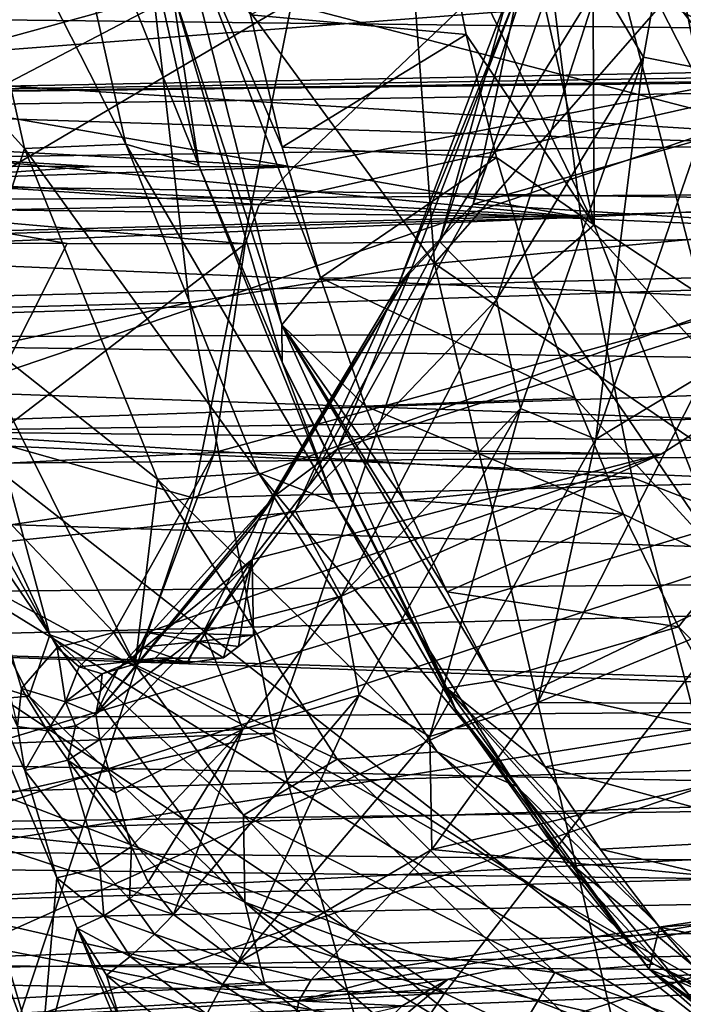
# Model space of a CAD drawing. Header units: metres. Extents: x -240 to 45, y -77 to 27.
# Tile 114 of 256: x -175.78 to -173.67, y -5.07 to -1.94. Entities that reach past the tile are written whole.
import ezdxf

# ---------------------------------------------------------------- set-up
doc = ezdxf.new("R2010")
doc.units = ezdxf.units.M
doc.layers.add('solid_MASSBILD_K_E_SW0001', color=7, linetype='CONTINUOUS')

msp = doc.modelspace()

# ---------------------------------------------------------------- linework, layer by layer
at = {"layer": 'solid_MASSBILD_K_E_SW0001'}
for points in [[(-176.367477, 0, 347.725739), (-178.100647, -2.409226, 346.178497), (-169.327805, -2.287104, 352.420044)], [(-177.526794, -1.214283, 306.036835), (-172.491959, -2.523653, 313.385101), (-177.412903, 0, 306.113739)], [(-173.059311, 0, 312.240448), (-177.412903, 0, 306.113739), (-172.491959, -2.523653, 313.385101)], [(-170.027969, 0, 352.186249), (-176.367477, 0, 347.725739), (-169.327805, -2.287104, 352.420044)], [(-172.078842, 0, 347.488342), (-174.66069, -0.000004, 346.128571), (-174.458862, -2.717308, 345.881805)], [(-171.897369, -2.476564, 347.272675), (-172.078842, 0, 347.488342), (-174.458862, -2.717308, 345.881805)], [(-173.608002, -2.165178, 285.327667), (-173.823669, -1.087848, 284.975616), (-170.131836, 0, 290.956177)], [(-178.64032, -2.253683, 343.505402), (-176.990082, 0, 345.019501), (-170.728333, 0, 349.531403)], [(-170.069962, -2.123883, 349.749969), (-178.64032, -2.253683, 343.505402), (-170.728333, 0, 349.531403)], [(-171.713211, 0, 311.034149), (-171.191208, -2.69997, 312.124756), (-176.527832, -2.83849, 304.653503)], [(-176.363815, -2.432068, 304.778107), (-171.713211, 0, 311.034149), (-176.527832, -2.83849, 304.653503)], [(-176.363815, -2.432068, 304.778107), (-176.114273, -1.61464, 304.964752), (-171.713211, 0, 311.034149)], [(-174.458862, -2.717308, 345.881805), (-174.66069, -0.000004, 346.128571), (-175.400589, -1.431703, 345.460236)], [(-173.567017, -0.781945, 301.228241), (-173.935791, -1.82446, 300.750763), (-173.795029, -2.062351, 300.855255)], [(-173.545288, -2.111951, 300.915283), (-173.567017, -0.781945, 301.228241), (-173.795029, -2.062351, 300.855255)], [(-173.957504, -1.479325, 284.889313), (-173.823669, -1.087848, 284.975616), (-173.608002, -2.165178, 285.327667)], [(-180.560898, -1.113042, 300.790253), (-180.851944, -2.091837, 300.305847), (-174.098495, -1.643703, 296.706177)], [(-177.526794, -1.214283, 306.036835), (-177.880493, -2.446059, 305.793701), (-172.491959, -2.523653, 313.385101)], [(-176.01886, -1.20093, 286.481079), (-175.760361, -2.353085, 286.911285), (-176.283493, -1.773114, 286.649323)], [(-175.695618, -1.193392, 286.31781), (-175.438599, -2.338901, 286.745575), (-176.01886, -1.20093, 286.481079)], [(-175.438599, -2.338901, 286.745575), (-175.760361, -2.353085, 286.911285), (-176.01886, -1.20093, 286.481079)], [(-175.695618, -1.193392, 286.31781), (-175.471207, -1.229221, 286.035767), (-175.207153, -2.406316, 286.47522)], [(-175.695618, -1.193392, 286.31781), (-175.207153, -2.406316, 286.47522), (-175.438599, -2.338901, 286.745575)], [(-175.293106, -1.841307, 285.852173), (-175.207153, -2.406316, 286.47522), (-175.471207, -1.229221, 286.035767)], [(-173.353439, -1.27575, 344.570679), (-173.1931, -2.532269, 344.379578), (-174.153091, -1.296243, 343.984528)], [(-180.478546, -1.441451, 339.194946), (-174.153091, -1.296243, 343.984528), (-173.994263, -2.570863, 343.788086)], [(-178.141586, -2.639166, 306.322266), (-177.706345, -1.295278, 306.558899), (-174.883163, -1.744423, 310.580566)], [(-173.1931, -2.532269, 344.379578), (-173.994263, -2.570863, 343.788086), (-174.153091, -1.296243, 343.984528)], [(-174.231812, -1.348639, 284.79007), (-173.951721, -2.595323, 285.247375), (-174.436783, -1.596311, 284.924011)], [(-173.957504, -1.479325, 284.889313), (-173.951721, -2.595323, 285.247375), (-174.231812, -1.348639, 284.79007)], [(-175.400589, -1.431703, 345.460236), (-183.166794, -1.535347, 339.352386), (-183.016708, -3.043975, 339.134766)], [(-175.23761, -2.841646, 345.26004), (-175.400589, -1.431703, 345.460236), (-183.016708, -3.043975, 339.134766)], [(-174.458862, -2.717308, 345.881805), (-175.400589, -1.431703, 345.460236), (-175.23761, -2.841646, 345.26004)], [(-180.812317, -1.921571, 338.844971), (-180.478546, -1.441451, 339.194946), (-173.994263, -2.570863, 343.788086)], [(-168.991821, -1.513282, 300.644257), (-177.596191, -1.448282, 305.83313), (-177.829254, -2.193856, 305.722015)], [(-173.957504, -1.479325, 284.889313), (-173.608002, -2.165178, 285.327667), (-173.610443, -2.820892, 285.456177)], [(-173.957504, -1.479325, 284.889313), (-173.610443, -2.820892, 285.456177), (-173.951721, -2.595323, 285.247375)], [(-169.870209, -1.510627, 299.95697), (-170.175949, -2.008538, 299.941071), (-179.935867, -1.897861, 305.855499)], [(-169.279602, -2.026525, 300.650787), (-168.991821, -1.513282, 300.644257), (-177.829254, -2.193856, 305.722015)], [(-175.294815, -1.52816, 285.494537), (-175.042557, -1.92827, 285.432129), (-174.942581, -2.348748, 285.598541)], [(-175.294815, -1.52816, 285.494537), (-174.942581, -2.348748, 285.598541), (-174.821075, -2.763466, 285.800751)], [(-175.294815, -1.52816, 285.494537), (-174.821075, -2.763466, 285.800751), (-174.943161, -2.912752, 286.079773)], [(-175.294815, -1.52816, 285.494537), (-174.943161, -2.912752, 286.079773), (-175.293106, -1.841307, 285.852173)], [(-171.377686, -1.547653, 317.631348), (-175.973587, -1.628781, 311.544312), (-176.316498, -3.230185, 311.722656)], [(-171.703766, -3.070014, 317.79541), (-171.377686, -1.547653, 317.631348), (-176.316498, -3.230185, 311.722656)], [(-174.436783, -1.596311, 284.924011), (-174.358749, -1.990462, 285.051605), (-175.042557, -1.92827, 285.432129)], [(-173.951721, -2.595323, 285.247375), (-174.358749, -1.990462, 285.051605), (-174.436783, -1.596311, 284.924011)], [(-180.851944, -2.091837, 300.305847), (-174.905258, -2.410667, 296.480743), (-174.098495, -1.643703, 296.706177)], [(-171.803131, -1.807482, 298.571198), (-174.098495, -1.643703, 296.706177), (-174.905258, -2.410667, 296.480743)], [(-175.225983, -3.462152, 310.766235), (-170.241135, -1.679931, 316.510803), (-170.567871, -3.335116, 316.686707)], [(-175.225983, -3.462152, 310.766235), (-174.883163, -1.744423, 310.580566), (-170.241135, -1.679931, 316.510803)], [(-174.045319, -1.699593, 299.986023), (-174.335754, -2.529363, 299.502655), (-174.193924, -1.855516, 300.029663)], [(-171.803131, -1.807482, 298.571198), (-174.335754, -2.529363, 299.502655), (-174.045319, -1.699593, 299.986023)], [(-178.141586, -2.639166, 306.322266), (-174.883163, -1.744423, 310.580566), (-175.225983, -3.462152, 310.766235)], [(-173.935791, -1.82446, 300.750763), (-174.138077, -1.732433, 300.414124), (-174.442459, -2.648033, 299.907562)], [(-174.229126, -1.875849, 300.18457), (-174.442459, -2.648033, 299.907562), (-174.138077, -1.732433, 300.414124)], [(-175.760361, -2.353085, 286.911285), (-175.94313, -2.923589, 287.21579), (-176.283493, -1.773114, 286.649323)], [(-175.015335, -2.530002, 296.47464), (-172.65831, -2.632568, 298.388824), (-171.803131, -1.807482, 298.571198)], [(-175.015335, -2.530002, 296.47464), (-171.803131, -1.807482, 298.571198), (-174.905258, -2.410667, 296.480743)], [(-171.803131, -1.807482, 298.571198), (-172.65831, -2.632568, 298.388824), (-174.335754, -2.529363, 299.502655)], [(-175.293106, -1.841307, 285.852173), (-174.941925, -3.030894, 286.436646), (-175.207153, -2.406316, 286.47522)], [(-174.943161, -2.912752, 286.079773), (-174.941925, -3.030894, 286.436646), (-175.293106, -1.841307, 285.852173)], [(-174.261459, -2.83365, 300.208771), (-173.935791, -1.82446, 300.750763), (-174.442459, -2.648033, 299.907562)], [(-173.795029, -2.062351, 300.855255), (-173.935791, -1.82446, 300.750763), (-174.261459, -2.83365, 300.208771)], [(-174.575058, -2.790015, 299.608826), (-174.193924, -1.855516, 300.029663), (-174.53273, -2.736732, 299.46582)], [(-174.575058, -2.790015, 299.608826), (-174.229126, -1.875849, 300.18457), (-174.193924, -1.855516, 300.029663)], [(-174.575058, -2.790015, 299.608826), (-174.442459, -2.648033, 299.907562), (-174.229126, -1.875849, 300.18457)], [(-174.335754, -2.529363, 299.502655), (-174.53273, -2.736732, 299.46582), (-174.193924, -1.855516, 300.029663)], [(-170.558594, -2.482203, 299.924011), (-180.207932, -2.540241, 305.683441), (-179.935867, -1.897861, 305.855499)], [(-170.175949, -2.008538, 299.941071), (-170.558594, -2.482203, 299.924011), (-179.935867, -1.897861, 305.855499)], [(-181.041962, -2.190592, 338.604248), (-180.812317, -1.921571, 338.844971), (-173.994263, -2.570863, 343.788086)], [(-174.358749, -1.990462, 285.051605), (-174.942581, -2.348748, 285.598541), (-175.042557, -1.92827, 285.432129)], [(-174.358749, -1.990462, 285.051605), (-174.262421, -2.380733, 285.209167), (-174.942581, -2.348748, 285.598541)], [(-173.951721, -2.595323, 285.247375), (-174.262421, -2.380733, 285.209167), (-174.358749, -1.990462, 285.051605)], [(-169.084061, -2.058666, 300.521057), (-169.279602, -2.026525, 300.650787), (-177.829254, -2.193856, 305.722015)], [(-168.887131, -2.082106, 300.393707), (-169.084061, -2.058666, 300.521057), (-177.829254, -2.193856, 305.722015)], [(-173.795029, -2.062351, 300.855255), (-174.261459, -2.83365, 300.208771), (-174.185349, -3.178636, 300.205658)], [(-173.946701, -3.275666, 300.247192), (-173.795029, -2.062351, 300.855255), (-174.185349, -3.178636, 300.205658)], [(-173.946701, -3.275666, 300.247192), (-173.545288, -2.111951, 300.915283), (-173.795029, -2.062351, 300.855255)], [(-180.851944, -2.091837, 300.305847), (-175.539047, -2.409284, 296.852356), (-174.905258, -2.410667, 296.480743)], [(-180.851944, -2.091837, 300.305847), (-176.17189, -2.407896, 297.223419), (-175.539047, -2.409284, 296.852356)], [(-168.248459, -2.08361, 300.009369), (-168.887131, -2.082106, 300.393707), (-177.829254, -2.193856, 305.722015)], [(-168.248459, -2.08361, 300.009369), (-177.829254, -2.193856, 305.722015), (-166.363541, -2.562284, 298.667267)], [(-174.740524, -4.359144, 345.690338), (-178.64032, -2.253683, 343.505402), (-170.069962, -2.123883, 349.749969)], [(-165.93486, -4.103402, 351.825226), (-174.740524, -4.359144, 345.690338), (-170.069962, -2.123883, 349.749969)], [(-173.946701, -3.275666, 300.247192), (-173.599197, -3.06573, 300.340149), (-173.545288, -2.111951, 300.915283)], [(-181.32312, -2.479398, 338.309631), (-181.041962, -2.190592, 338.604248), (-173.994263, -2.570863, 343.788086)], [(-166.363541, -2.562284, 298.667267), (-177.829254, -2.193856, 305.722015), (-178.168442, -2.952079, 305.553558)], [(-174.740524, -4.359144, 345.690338), (-183.218018, -4.629136, 339.019043), (-178.64032, -2.253683, 343.505402)], [(-169.327805, -2.287104, 352.420044), (-178.100647, -2.409226, 346.178497), (-177.688095, -4.787126, 345.705383)], [(-169.327805, -2.287104, 352.420044), (-177.688095, -4.787126, 345.705383), (-168.965637, -4.544501, 351.947327)], [(-175.438599, -2.338901, 286.745575), (-175.018021, -3.38292, 287.445496), (-175.760361, -2.353085, 286.911285)], [(-175.438599, -2.338901, 286.745575), (-175.207153, -2.406316, 286.47522), (-174.776596, -3.475309, 287.191772)], [(-175.438599, -2.338901, 286.745575), (-174.776596, -3.475309, 287.191772), (-175.018021, -3.38292, 287.445496)], [(-175.760361, -2.353085, 286.911285), (-175.337692, -3.402358, 287.614716), (-175.94313, -2.923589, 287.21579)], [(-175.018021, -3.38292, 287.445496), (-175.337692, -3.402358, 287.614716), (-175.760361, -2.353085, 286.911285)], [(-174.262421, -2.380733, 285.209167), (-174.821075, -2.763466, 285.800751), (-174.942581, -2.348748, 285.598541)], [(-174.941925, -3.030894, 286.436646), (-174.776596, -3.475309, 287.191772), (-175.207153, -2.406316, 286.47522)], [(-174.262421, -2.380733, 285.209167), (-174.147278, -2.765783, 285.397614), (-174.821075, -2.763466, 285.800751)], [(-173.951721, -2.595323, 285.247375), (-174.147278, -2.765783, 285.397614), (-174.262421, -2.380733, 285.209167)], [(-176.190598, -2.454707, 297.19165), (-175.539047, -2.409284, 296.852356), (-176.17189, -2.407896, 297.223419)], [(-176.190598, -2.454707, 297.19165), (-174.905258, -2.410667, 296.480743), (-175.539047, -2.409284, 296.852356)], [(-175.015335, -2.530002, 296.47464), (-174.905258, -2.410667, 296.480743), (-176.190598, -2.454707, 297.19165)], [(-177.880493, -2.446059, 305.793701), (-177.972168, -2.671, 305.729614), (-172.491959, -2.523653, 313.385101)], [(-175.015335, -2.530002, 296.47464), (-176.190598, -2.454707, 297.19165), (-176.203995, -2.55438, 297.169128)], [(-181.663742, -2.78799, 337.952759), (-181.32312, -2.479398, 338.309631), (-173.994263, -2.570863, 343.788086)], [(-170.558594, -2.482203, 299.924011), (-171.018753, -2.929534, 299.902588), (-180.207932, -2.540241, 305.683441)], [(-171.365204, -4.830063, 346.640106), (-171.897369, -2.476564, 347.272675), (-174.458862, -2.717308, 345.881805)], [(-172.491959, -2.523653, 313.385101), (-177.972168, -2.671, 305.729614), (-174.427155, -5.034854, 311.972321)], [(-175.015335, -2.530002, 296.47464), (-176.203995, -2.55438, 297.169128), (-175.059692, -2.6558, 296.529663)], [(-175.015335, -2.530002, 296.47464), (-175.059692, -2.6558, 296.529663), (-172.65831, -2.632568, 298.388824)], [(-174.335754, -2.529363, 299.502655), (-174.766556, -3.306524, 298.785675), (-174.53273, -2.736732, 299.46582)], [(-172.65831, -2.632568, 298.388824), (-174.766556, -3.306524, 298.785675), (-174.335754, -2.529363, 299.502655)], [(-172.491959, -2.523653, 313.385101), (-174.427155, -5.034854, 311.972321), (-168.744476, -4.763647, 319.15976)], [(-173.1931, -2.532269, 344.379578), (-172.928864, -3.746091, 344.064667), (-173.994263, -2.570863, 343.788086)], [(-171.018753, -2.929534, 299.902588), (-180.437363, -2.968553, 305.533325), (-180.207932, -2.540241, 305.683441)], [(-166.736908, -3.11249, 298.589752), (-166.363541, -2.562284, 298.667267), (-178.168442, -2.952079, 305.553558)], [(-175.625397, -2.654741, 296.861145), (-176.203995, -2.55438, 297.169128), (-176.190582, -2.653678, 297.192322)], [(-175.059692, -2.6558, 296.529663), (-176.203995, -2.55438, 297.169128), (-175.625397, -2.654741, 296.861145)], [(-181.793442, -2.896518, 337.816864), (-173.994263, -2.570863, 343.788086), (-173.830765, -3.396832, 343.586823)], [(-181.793442, -2.896518, 337.816864), (-181.663742, -2.78799, 337.952759), (-173.994263, -2.570863, 343.788086)], [(-172.928864, -3.746091, 344.064667), (-173.830765, -3.396832, 343.586823), (-173.994263, -2.570863, 343.788086)], [(-173.951721, -2.595323, 285.247375), (-173.527283, -3.673066, 285.94162), (-174.147278, -2.765783, 285.397614)], [(-173.610443, -2.820892, 285.456177), (-173.527283, -3.673066, 285.94162), (-173.951721, -2.595323, 285.247375)], [(-178.916931, -4.009128, 305.871979), (-178.141586, -2.639166, 306.322266), (-175.225983, -3.462152, 310.766235)], [(-175.625397, -2.654741, 296.861145), (-176.190582, -2.653678, 297.192322), (-175.980484, -3.360284, 297.542023)], [(-175.059692, -2.6558, 296.529663), (-175.625397, -2.654741, 296.861145), (-175.980484, -3.360284, 297.542023)], [(-175.156952, -3.317545, 297.029816), (-175.059692, -2.6558, 296.529663), (-175.980484, -3.360284, 297.542023)], [(-175.156952, -3.317545, 297.029816), (-172.65831, -2.632568, 298.388824), (-175.059692, -2.6558, 296.529663)], [(-175.156952, -3.317545, 297.029816), (-173.739304, -3.323115, 298.143097), (-172.65831, -2.632568, 298.388824)], [(-174.261459, -2.83365, 300.208771), (-174.442459, -2.648033, 299.907562), (-174.90065, -3.501887, 299.144989)], [(-174.575058, -2.790015, 299.608826), (-174.90065, -3.501887, 299.144989), (-174.442459, -2.648033, 299.907562)], [(-172.65831, -2.632568, 298.388824), (-173.739304, -3.323115, 298.143097), (-174.766556, -3.306524, 298.785675)], [(-177.972168, -2.671, 305.729614), (-178.505676, -3.699034, 305.34729), (-174.427155, -5.034854, 311.972321)], [(-175.711929, -5.285282, 298.566772), (-176.474426, -2.711244, 297.29306), (-176.619186, -2.778562, 297.295349)], [(-176.527832, -2.83849, 304.653503), (-171.191208, -2.69997, 312.124756), (-173.260651, -5.395321, 310.536133)], [(-175.759018, -4.327863, 298.05368), (-175.782394, -4.187624, 297.976349), (-176.474426, -2.711244, 297.29306)], [(-175.657684, -4.668624, 298.222321), (-175.759018, -4.327863, 298.05368), (-176.474426, -2.711244, 297.29306)], [(-175.711929, -5.285282, 298.566772), (-175.657684, -4.668624, 298.222321), (-176.474426, -2.711244, 297.29306)], [(-174.458862, -2.717308, 345.881805), (-175.23761, -2.841646, 345.26004), (-174.968521, -4.208723, 344.930939)], [(-173.854935, -5.287527, 345.16391), (-174.458862, -2.717308, 345.881805), (-174.968521, -4.208723, 344.930939)], [(-171.365204, -4.830063, 346.640106), (-174.458862, -2.717308, 345.881805), (-173.854935, -5.287527, 345.16391)], [(-175.018539, -3.532858, 298.870758), (-174.53273, -2.736732, 299.46582), (-174.966049, -3.455431, 298.744629)], [(-175.018539, -3.532858, 298.870758), (-174.575058, -2.790015, 299.608826), (-174.53273, -2.736732, 299.46582)], [(-174.766556, -3.306524, 298.785675), (-174.966049, -3.455431, 298.744629), (-174.53273, -2.736732, 299.46582)], [(-176.001984, -5.374487, 298.506104), (-175.711929, -5.285282, 298.566772), (-176.619186, -2.778562, 297.295349)], [(-174.943161, -2.912752, 286.079773), (-174.821075, -2.763466, 285.800751), (-174.677383, -3.170322, 286.039886)], [(-174.012833, -3.143965, 285.617706), (-174.677383, -3.170322, 286.039886), (-174.821075, -2.763466, 285.800751)], [(-174.147278, -2.765783, 285.397614), (-174.012833, -3.143965, 285.617706), (-174.821075, -2.763466, 285.800751)], [(-173.527283, -3.673066, 285.94162), (-174.012833, -3.143965, 285.617706), (-174.147278, -2.765783, 285.397614)], [(-176.290421, -2.999122, 287.296814), (-176.188095, -2.795098, 287.113251), (-175.680511, -3.896402, 287.958008)], [(-175.680511, -3.896402, 287.958008), (-176.188095, -2.795098, 287.113251), (-175.94313, -2.923589, 287.21579)], [(-175.018539, -3.532858, 298.870758), (-174.90065, -3.501887, 299.144989), (-174.575058, -2.790015, 299.608826)], [(-175.23761, -2.841646, 345.26004), (-183.016708, -3.043975, 339.134766), (-182.762955, -4.504355, 338.780884)], [(-174.968521, -4.208723, 344.930939), (-175.23761, -2.841646, 345.26004), (-182.762955, -4.504355, 338.780884)], [(-176.527832, -2.83849, 304.653503), (-173.260651, -5.395321, 310.536133), (-176.725967, -3.257194, 304.500854)], [(-174.754745, -3.77422, 299.387787), (-174.261459, -2.83365, 300.208771), (-174.90065, -3.501887, 299.144989)], [(-174.185349, -3.178636, 300.205658), (-174.261459, -2.83365, 300.208771), (-174.754745, -3.77422, 299.387787)], [(-181.56398, -4.188987, 337.466583), (-181.793442, -2.896518, 337.816864), (-173.830765, -3.396832, 343.586823)], [(-170.775681, -3.310653, 299.456879), (-180.437363, -2.968553, 305.533325), (-171.018753, -2.929534, 299.902588)], [(-175.337692, -3.402358, 287.614716), (-175.408646, -3.992553, 288.105316), (-175.94313, -2.923589, 287.21579)], [(-175.680511, -3.896402, 287.958008), (-175.94313, -2.923589, 287.21579), (-175.408646, -3.992553, 288.105316)], [(-174.943161, -2.912752, 286.079773), (-174.677383, -3.170322, 286.039886), (-174.554688, -3.468825, 286.24411)], [(-174.943161, -2.912752, 286.079773), (-174.554688, -3.468825, 286.24411), (-174.418961, -3.760273, 286.469971)], [(-174.943161, -2.912752, 286.079773), (-174.418961, -3.760273, 286.469971), (-174.27005, -4.043256, 286.717804)], [(-174.943161, -2.912752, 286.079773), (-174.27005, -4.043256, 286.717804), (-174.419174, -4.066369, 286.951843)], [(-174.943161, -2.912752, 286.079773), (-174.419174, -4.066369, 286.951843), (-174.941925, -3.030894, 286.436646)], [(-170.775681, -3.310653, 299.456879), (-180.579926, -3.202568, 305.437714), (-180.437363, -2.968553, 305.533325)], [(-166.736908, -3.11249, 298.589752), (-178.168442, -2.952079, 305.553558), (-176.725967, -3.257194, 304.500854)], [(-178.617294, -3.218172, 288.896606), (-176.290421, -2.999122, 287.296814), (-175.745132, -4.09186, 288.204315)], [(-175.745132, -4.09186, 288.204315), (-176.290421, -2.999122, 287.296814), (-175.680511, -3.896402, 287.958008)], [(-174.941925, -3.030894, 286.436646), (-174.392349, -4.132539, 287.351288), (-174.776596, -3.475309, 287.191772)], [(-174.419174, -4.066369, 286.951843), (-174.392349, -4.132539, 287.351288), (-174.941925, -3.030894, 286.436646)], [(-171.703766, -3.070014, 317.79541), (-176.316498, -3.230185, 311.722656), (-176.870148, -4.776403, 312.016968)], [(-172.228607, -4.53878, 318.07019), (-171.703766, -3.070014, 317.79541), (-176.870148, -4.776403, 312.016968)], [(-173.599197, -3.06573, 300.340149), (-174.130905, -4.111642, 299.455231), (-172.339844, -3.371997, 299.287079)], [(-173.946701, -3.275666, 300.247192), (-174.130905, -4.111642, 299.455231), (-173.599197, -3.06573, 300.340149)], [(-167.210037, -3.67694, 298.490021), (-166.736908, -3.11249, 298.589752), (-176.725967, -3.257194, 304.500854)], [(-174.012833, -3.143965, 285.617706), (-173.858627, -3.513292, 285.870361), (-174.677383, -3.170322, 286.039886)], [(-173.527283, -3.673066, 285.94162), (-173.858627, -3.513292, 285.870361), (-174.012833, -3.143965, 285.617706)], [(-174.185349, -3.178636, 300.205658), (-174.754745, -3.77422, 299.387787), (-174.697479, -4.088017, 299.353333)], [(-174.473572, -4.219838, 299.370361), (-174.185349, -3.178636, 300.205658), (-174.697479, -4.088017, 299.353333)], [(-173.858627, -3.513292, 285.870361), (-174.554688, -3.468825, 286.24411), (-174.677383, -3.170322, 286.039886)], [(-174.473572, -4.219838, 299.370361), (-173.946701, -3.275666, 300.247192), (-174.185349, -3.178636, 300.205658)], [(-170.775681, -3.310653, 299.456879), (-180.704224, -3.391296, 305.352875), (-180.579926, -3.202568, 305.437714)], [(-178.617294, -3.218172, 288.896606), (-175.745132, -4.09186, 288.204315), (-178.100555, -4.296571, 289.930725)], [(-173.260651, -5.395321, 310.536133), (-177.086105, -3.922962, 304.230865), (-176.725967, -3.257194, 304.500854)], [(-167.210037, -3.67694, 298.490021), (-176.725967, -3.257194, 304.500854), (-177.086105, -3.922962, 304.230865)], [(-174.473572, -4.219838, 299.370361), (-174.130905, -4.111642, 299.455231), (-173.946701, -3.275666, 300.247192)], [(-170.775681, -3.310653, 299.456879), (-170.644409, -3.711428, 299.008301), (-180.704224, -3.391296, 305.352875)], [(-174.766556, -3.306524, 298.785675), (-175.037796, -3.657646, 298.334229), (-174.966049, -3.455431, 298.744629)], [(-173.739304, -3.323115, 298.143097), (-175.037796, -3.657646, 298.334229), (-174.766556, -3.306524, 298.785675)], [(-175.156952, -3.317545, 297.029816), (-175.980484, -3.360284, 297.542023), (-175.476639, -3.889574, 297.600494)], [(-175.781143, -5.125431, 311.073273), (-170.567871, -3.335116, 316.686707), (-171.095657, -4.937262, 316.98111)], [(-175.781143, -5.125431, 311.073273), (-175.225983, -3.462152, 310.766235), (-170.567871, -3.335116, 316.686707)], [(-175.156952, -3.317545, 297.029816), (-175.476639, -3.889574, 297.600494), (-175.372177, -3.889129, 297.538849)], [(-175.156952, -3.317545, 297.029816), (-175.372177, -3.889129, 297.538849), (-173.739304, -3.323115, 298.143097)], [(-173.739304, -3.323115, 298.143097), (-175.372177, -3.889129, 297.538849), (-175.033569, -3.897415, 297.814819)], [(-173.739304, -3.323115, 298.143097), (-175.033569, -3.897415, 297.814819), (-175.037796, -3.657646, 298.334229)], [(-175.782394, -4.187624, 297.976349), (-175.770279, -4.066927, 297.891663), (-175.980484, -3.360284, 297.542023)], [(-175.656647, -3.936961, 297.737946), (-175.980484, -3.360284, 297.542023), (-175.770279, -4.066927, 297.891663)], [(-175.476639, -3.889574, 297.600494), (-175.980484, -3.360284, 297.542023), (-175.656647, -3.936961, 297.737946)], [(-174.130905, -4.111642, 299.455231), (-172.514679, -4.120068, 298.471893), (-172.339844, -3.371997, 299.287079)], [(-181.56398, -4.188987, 337.466583), (-173.830765, -3.396832, 343.586823), (-173.622269, -4.195646, 343.331116)], [(-170.644409, -3.711428, 299.008301), (-181.005997, -3.803227, 305.140778), (-180.704224, -3.391296, 305.352875)], [(-175.337692, -3.402358, 287.614716), (-174.767609, -4.291733, 288.563477), (-175.408646, -3.992553, 288.105316)], [(-175.018021, -3.38292, 287.445496), (-174.450363, -4.268498, 288.390259), (-175.337692, -3.402358, 287.614716)], [(-174.450363, -4.268498, 288.390259), (-174.767609, -4.291733, 288.563477), (-175.337692, -3.402358, 287.614716)], [(-175.018021, -3.38292, 287.445496), (-174.776596, -3.475309, 287.191772), (-174.197433, -4.378938, 288.15567)], [(-175.018021, -3.38292, 287.445496), (-174.197433, -4.378938, 288.15567), (-174.450363, -4.268498, 288.390259)], [(-172.928864, -3.746091, 344.064667), (-173.622269, -4.195646, 343.331116), (-173.830765, -3.396832, 343.586823)], [(-178.916931, -4.009128, 305.871979), (-175.225983, -3.462152, 310.766235), (-175.781143, -5.125431, 311.073273)], [(-175.534271, -4.148802, 298.061646), (-174.966049, -3.455431, 298.744629), (-175.463745, -4.005964, 297.916321)], [(-175.534271, -4.148802, 298.061646), (-175.018539, -3.532858, 298.870758), (-174.966049, -3.455431, 298.744629)], [(-175.037796, -3.657646, 298.334229), (-175.463745, -4.005964, 297.916321), (-174.966049, -3.455431, 298.744629)], [(-173.858627, -3.513292, 285.870361), (-174.418961, -3.760273, 286.469971), (-174.554688, -3.468825, 286.24411)], [(-174.392349, -4.132539, 287.351288), (-174.197433, -4.378938, 288.15567), (-174.776596, -3.475309, 287.191772)], [(-175.534271, -4.148802, 298.061646), (-175.190903, -3.886278, 298.661926), (-175.018539, -3.532858, 298.870758)], [(-174.754745, -3.77422, 299.387787), (-174.90065, -3.501887, 299.144989), (-175.190903, -3.886278, 298.661926)], [(-175.018539, -3.532858, 298.870758), (-175.190903, -3.886278, 298.661926), (-174.90065, -3.501887, 299.144989)], [(-173.858627, -3.513292, 285.870361), (-173.684296, -3.87141, 286.156158), (-174.418961, -3.760273, 286.469971)], [(-173.527283, -3.673066, 285.94162), (-173.684296, -3.87141, 286.156158), (-173.858627, -3.513292, 285.870361)], [(-175.037796, -3.657646, 298.334229), (-175.34584, -3.971237, 297.821594), (-175.463745, -4.005964, 297.916321)], [(-175.237335, -3.970761, 297.757599), (-175.34584, -3.971237, 297.821594), (-175.037796, -3.657646, 298.334229)], [(-175.237335, -3.970761, 297.757599), (-175.037796, -3.657646, 298.334229), (-175.128891, -3.970285, 297.693634)], [(-175.080521, -3.93424, 297.754303), (-175.128891, -3.970285, 297.693634), (-175.037796, -3.657646, 298.334229)], [(-175.080521, -3.93424, 297.754303), (-175.037796, -3.657646, 298.334229), (-175.033569, -3.897415, 297.814819)], [(-167.798126, -4.253225, 298.363342), (-167.210037, -3.67694, 298.490021), (-177.086105, -3.922962, 304.230865)], [(-173.527283, -3.673066, 285.94162), (-172.998459, -4.553054, 286.808716), (-173.684296, -3.87141, 286.156158)], [(-170.644409, -3.711428, 299.008301), (-170.664871, -4.122379, 298.574493), (-181.005997, -3.803227, 305.140778)], [(-178.505676, -3.699034, 305.34729), (-179.433945, -4.943755, 304.640198), (-174.427155, -5.034854, 311.972321)], [(-175.066772, -4.196074, 298.8685), (-174.754745, -3.77422, 299.387787), (-175.190903, -3.886278, 298.661926)], [(-174.697479, -4.088017, 299.353333), (-174.754745, -3.77422, 299.387787), (-175.066772, -4.196074, 298.8685)], [(-173.684296, -3.87141, 286.156158), (-174.27005, -4.043256, 286.717804), (-174.418961, -3.760273, 286.469971)], [(-170.664871, -4.122379, 298.574493), (-181.338318, -4.198452, 304.896729), (-181.005997, -3.803227, 305.140778)], [(-173.684296, -3.87141, 286.156158), (-173.489609, -4.215617, 286.475586), (-174.27005, -4.043256, 286.717804)], [(-172.998459, -4.553054, 286.808716), (-173.489609, -4.215617, 286.475586), (-173.684296, -3.87141, 286.156158)], [(-175.745132, -4.09186, 288.204315), (-175.680511, -3.896402, 287.958008), (-175.060913, -4.745893, 288.989197)], [(-175.680511, -3.896402, 287.958008), (-175.408646, -3.992553, 288.105316), (-175.065628, -4.469734, 288.676178)], [(-175.060913, -4.745893, 288.989197), (-175.680511, -3.896402, 287.958008), (-175.065628, -4.469734, 288.676178)], [(-175.476639, -3.889574, 297.600494), (-175.656647, -3.936961, 297.737946), (-175.587387, -3.998202, 297.770416)], [(-175.419113, -3.980178, 297.697327), (-175.476639, -3.889574, 297.600494), (-175.587387, -3.998202, 297.770416)], [(-175.534271, -4.148802, 298.061646), (-175.521698, -4.228748, 298.111389), (-175.190903, -3.886278, 298.661926)], [(-175.066772, -4.196074, 298.8685), (-175.190903, -3.886278, 298.661926), (-175.521698, -4.228748, 298.111389)], [(-175.476639, -3.889574, 297.600494), (-175.419113, -3.980178, 297.697327), (-175.372177, -3.889129, 297.538849)], [(-175.388229, -3.936409, 297.592133), (-175.372177, -3.889129, 297.538849), (-175.419113, -3.980178, 297.697327)], [(-175.210663, -3.917672, 297.704559), (-175.372177, -3.889129, 297.538849), (-175.388229, -3.936409, 297.592133)], [(-175.210663, -3.917672, 297.704559), (-175.033569, -3.897415, 297.814819), (-175.372177, -3.889129, 297.538849)], [(-175.210663, -3.917672, 297.704559), (-175.080521, -3.93424, 297.754303), (-175.033569, -3.897415, 297.814819)], [(-173.260651, -5.395321, 310.536133), (-177.516113, -4.56983, 303.89566), (-177.086105, -3.922962, 304.230865)], [(-167.798126, -4.253225, 298.363342), (-177.086105, -3.922962, 304.230865), (-177.516113, -4.56983, 303.89566)], [(-175.656647, -3.936961, 297.737946), (-175.770279, -4.066927, 297.891663), (-175.630554, -4.109863, 297.911194)], [(-175.587387, -3.998202, 297.770416), (-175.656647, -3.936961, 297.737946), (-175.630554, -4.109863, 297.911194)], [(-175.242157, -3.985388, 297.620087), (-175.388229, -3.936409, 297.592133), (-175.419113, -3.980178, 297.697327)], [(-175.210663, -3.917672, 297.704559), (-175.388229, -3.936409, 297.592133), (-175.242157, -3.985388, 297.620087)], [(-175.210663, -3.917672, 297.704559), (-175.242157, -3.985388, 297.620087), (-175.128891, -3.970285, 297.693634)], [(-175.210663, -3.917672, 297.704559), (-175.128891, -3.970285, 297.693634), (-175.080521, -3.93424, 297.754303)], [(-175.237335, -3.970761, 297.757599), (-175.128891, -3.970285, 297.693634), (-175.242157, -3.985388, 297.620087)], [(-175.513687, -4.020732, 297.830963), (-175.587387, -3.998202, 297.770416), (-175.630554, -4.109863, 297.911194)], [(-175.419113, -3.980178, 297.697327), (-175.587387, -3.998202, 297.770416), (-175.513687, -4.020732, 297.830963)], [(-175.513687, -4.020732, 297.830963), (-175.463745, -4.005964, 297.916321), (-175.34584, -3.971237, 297.821594)], [(-175.419113, -3.980178, 297.697327), (-175.513687, -4.020732, 297.830963), (-175.34584, -3.971237, 297.821594)], [(-175.242157, -3.985388, 297.620087), (-175.419113, -3.980178, 297.697327), (-175.34584, -3.971237, 297.821594)], [(-174.767609, -4.291733, 288.563477), (-175.065628, -4.469734, 288.676178), (-175.408646, -3.992553, 288.105316)], [(-175.237335, -3.970761, 297.757599), (-175.242157, -3.985388, 297.620087), (-175.34584, -3.971237, 297.821594)], [(-175.513687, -4.020732, 297.830963), (-175.630554, -4.109863, 297.911194), (-175.519089, -4.075046, 298.001251)], [(-175.534271, -4.148802, 298.061646), (-175.463745, -4.005964, 297.916321), (-175.519089, -4.075046, 298.001251)], [(-175.513687, -4.020732, 297.830963), (-175.519089, -4.075046, 298.001251), (-175.463745, -4.005964, 297.916321)], [(-174.419174, -4.066369, 286.951843), (-174.27005, -4.043256, 286.717804), (-174.10788, -4.316217, 286.987701)], [(-173.489609, -4.215617, 286.475586), (-174.10788, -4.316217, 286.987701), (-174.27005, -4.043256, 286.717804)], [(-178.100555, -4.296571, 289.930725), (-175.745132, -4.09186, 288.204315), (-175.395706, -4.578861, 288.785858)], [(-175.687607, -4.201235, 297.970856), (-175.770279, -4.066927, 297.891663), (-175.782394, -4.187624, 297.976349)], [(-175.630554, -4.109863, 297.911194), (-175.770279, -4.066927, 297.891663), (-175.687607, -4.201235, 297.970856)], [(-175.395706, -4.578861, 288.785858), (-175.745132, -4.09186, 288.204315), (-175.060913, -4.745893, 288.989197)], [(-175.630554, -4.109863, 297.911194), (-175.534271, -4.148802, 298.061646), (-175.519089, -4.075046, 298.001251)], [(-174.697479, -4.088017, 299.353333), (-175.066772, -4.196074, 298.8685), (-175.287445, -4.785076, 298.36496)], [(-175.081573, -4.937433, 298.353485), (-174.697479, -4.088017, 299.353333), (-175.287445, -4.785076, 298.36496)], [(-175.081573, -4.937433, 298.353485), (-174.473572, -4.219838, 299.370361), (-174.697479, -4.088017, 299.353333)], [(-174.419174, -4.066369, 286.951843), (-174.10788, -4.316217, 286.987701), (-173.932526, -4.577447, 287.279541)], [(-174.419174, -4.066369, 286.951843), (-173.932526, -4.577447, 287.279541), (-173.744156, -4.825142, 287.593048)], [(-174.419174, -4.066369, 286.951843), (-173.744156, -4.825142, 287.593048), (-173.7771, -4.958464, 288.020416)], [(-174.419174, -4.066369, 286.951843), (-173.7771, -4.958464, 288.020416), (-174.392349, -4.132539, 287.351288)], [(-170.664871, -4.122379, 298.574493), (-170.807159, -4.419227, 298.288177), (-181.338318, -4.198452, 304.896729)], [(-175.630554, -4.109863, 297.911194), (-175.687607, -4.201235, 297.970856), (-175.598068, -4.185676, 298.000641)], [(-175.630554, -4.109863, 297.911194), (-175.598068, -4.185676, 298.000641), (-175.534271, -4.148802, 298.061646)], [(-171.404724, -6.251033, 346.915955), (-174.740524, -4.359144, 345.690338), (-165.93486, -4.103402, 351.825226)], [(-174.473572, -4.219838, 299.370361), (-174.467728, -4.578832, 298.894684), (-174.130905, -4.111642, 299.455231)], [(-174.130905, -4.111642, 299.455231), (-174.467728, -4.578832, 298.894684), (-172.514679, -4.120068, 298.471893)], [(-174.467728, -4.578832, 298.894684), (-173.02742, -4.716093, 297.765961), (-172.514679, -4.120068, 298.471893)], [(-175.598068, -4.185676, 298.000641), (-175.521698, -4.228748, 298.111389), (-175.534271, -4.148802, 298.061646)], [(-174.392349, -4.132539, 287.351288), (-174.04039, -4.623232, 287.937042), (-174.197433, -4.378938, 288.15567)], [(-173.7771, -4.958464, 288.020416), (-174.04039, -4.623232, 287.937042), (-174.392349, -4.132539, 287.351288)], [(-181.229645, -5.410475, 337.007599), (-181.56398, -4.188987, 337.466583), (-173.622269, -4.195646, 343.331116)], [(-175.687607, -4.201235, 297.970856), (-175.782394, -4.187624, 297.976349), (-175.759018, -4.327863, 298.05368)], [(-175.598068, -4.185676, 298.000641), (-175.687607, -4.201235, 297.970856), (-175.622955, -4.294624, 298.039093)], [(-175.598068, -4.185676, 298.000641), (-175.622955, -4.294624, 298.039093), (-175.521698, -4.228748, 298.111389)], [(-174.968521, -4.208723, 344.930939), (-182.762955, -4.504355, 338.780884), (-182.403168, -5.895204, 338.298035)], [(-174.59639, -5.512154, 344.477814), (-174.968521, -4.208723, 344.930939), (-182.403168, -5.895204, 338.298035)], [(-170.807159, -4.419227, 298.288177), (-181.694839, -4.570745, 304.621826), (-181.338318, -4.198452, 304.896729)], [(-181.229645, -5.410475, 337.007599), (-173.622269, -4.195646, 343.331116), (-173.370392, -4.96114, 343.023346)], [(-175.687607, -4.201235, 297.970856), (-175.759018, -4.327863, 298.05368), (-175.622955, -4.294624, 298.039093)], [(-175.066772, -4.196074, 298.8685), (-175.521698, -4.228748, 298.111389), (-175.471039, -4.399103, 298.195709)], [(-175.066772, -4.196074, 298.8685), (-175.471039, -4.399103, 298.195709), (-175.42038, -4.569456, 298.279999)], [(-175.36734, -4.68189, 298.333344), (-175.066772, -4.196074, 298.8685), (-175.42038, -4.569456, 298.279999)], [(-175.36734, -4.68189, 298.333344), (-175.287445, -4.785076, 298.36496), (-175.066772, -4.196074, 298.8685)], [(-175.081573, -4.937433, 298.353485), (-174.467728, -4.578832, 298.894684), (-174.473572, -4.219838, 299.370361)], [(-173.854935, -5.287527, 345.16391), (-174.968521, -4.208723, 344.930939), (-174.59639, -5.512154, 344.477814)], [(-173.489609, -4.215617, 286.475586), (-173.274597, -4.542845, 286.828705), (-174.10788, -4.316217, 286.987701)], [(-175.622955, -4.294624, 298.039093), (-175.471039, -4.399103, 298.195709), (-175.521698, -4.228748, 298.111389)], [(-168.296631, -4.668664, 298.253235), (-167.798126, -4.253225, 298.363342), (-177.516113, -4.56983, 303.89566)], [(-174.450363, -4.268498, 288.390259), (-173.762314, -4.943035, 289.53537), (-174.767609, -4.291733, 288.563477)], [(-174.450363, -4.268498, 288.390259), (-174.197433, -4.378938, 288.15567), (-173.497314, -5.065374, 289.320862)], [(-174.450363, -4.268498, 288.390259), (-173.497314, -5.065374, 289.320862), (-173.762314, -4.943035, 289.53537)], [(-178.100555, -4.296571, 289.930725), (-175.395706, -4.578861, 288.785858), (-174.996948, -5.007391, 289.449493)], [(-178.100555, -4.296571, 289.930725), (-174.996948, -5.007391, 289.449493), (-177.33342, -5.136831, 291.187622)], [(-175.622955, -4.294624, 298.039093), (-175.759018, -4.327863, 298.05368), (-175.521637, -4.635388, 298.207733)], [(-175.622955, -4.294624, 298.039093), (-175.42038, -4.569456, 298.279999), (-175.471039, -4.399103, 298.195709)], [(-175.622955, -4.294624, 298.039093), (-175.521637, -4.635388, 298.207733), (-175.42038, -4.569456, 298.279999)], [(-174.767609, -4.291733, 288.563477), (-174.077026, -4.968774, 289.71283), (-175.065628, -4.469734, 288.676178)], [(-173.762314, -4.943035, 289.53537), (-174.077026, -4.968774, 289.71283), (-174.767609, -4.291733, 288.563477)], [(-175.521637, -4.635388, 298.207733), (-175.759018, -4.327863, 298.05368), (-175.657684, -4.668624, 298.222321)], [(-173.274597, -4.542845, 286.828705), (-173.932526, -4.577447, 287.279541), (-174.10788, -4.316217, 286.987701)], [(-179.817581, -6.635579, 340.469879), (-183.218018, -4.629136, 339.019043), (-174.740524, -4.359144, 345.690338)], [(-171.404724, -6.251033, 346.915955), (-179.817581, -6.635579, 340.469879), (-174.740524, -4.359144, 345.690338)], [(-173.638779, -5.054988, 288.605438), (-173.497314, -5.065374, 289.320862), (-174.197433, -4.378938, 288.15567)], [(-174.04039, -4.623232, 287.937042), (-173.638779, -5.054988, 288.605438), (-174.197433, -4.378938, 288.15567)], [(-170.807159, -4.419227, 298.288177), (-171.024185, -4.702502, 298.01767), (-181.694839, -4.570745, 304.621826)], [(-174.077026, -4.968774, 289.71283), (-174.673889, -4.889987, 289.328156), (-175.065628, -4.469734, 288.676178)], [(-175.060913, -4.745893, 288.989197), (-175.065628, -4.469734, 288.676178), (-174.673889, -4.889987, 289.328156)], [(-168.965637, -4.544501, 351.947327), (-177.688095, -4.787126, 345.705383), (-177.011246, -7.019643, 344.929047)], [(-172.228607, -4.53878, 318.07019), (-176.870148, -4.776403, 312.016968), (-177.618179, -6.240498, 312.423462)], [(-172.935074, -5.926631, 318.454956), (-172.228607, -4.53878, 318.07019), (-177.618179, -6.240498, 312.423462)], [(-168.965637, -4.544501, 351.947327), (-177.011246, -7.019643, 344.929047), (-168.37146, -6.663946, 351.171661)], [(-173.274597, -4.542845, 286.828705), (-173.100159, -4.775103, 287.115448), (-173.932526, -4.577447, 287.279541)], [(-171.024185, -4.702502, 298.01767), (-182.070587, -4.917098, 304.315796), (-181.694839, -4.570745, 304.621826)], [(-173.260651, -5.395321, 310.536133), (-177.83847, -4.984054, 303.634369), (-177.516113, -4.56983, 303.89566)], [(-168.296631, -4.668664, 298.253235), (-177.516113, -4.56983, 303.89566), (-177.83847, -4.984054, 303.634369)], [(-175.521637, -4.635388, 298.207733), (-175.426605, -4.736092, 298.276001), (-175.42038, -4.569456, 298.279999)], [(-175.426605, -4.736092, 298.276001), (-175.36734, -4.68189, 298.333344), (-175.42038, -4.569456, 298.279999)], [(-174.996948, -5.007391, 289.449493), (-175.395706, -4.578861, 288.785858), (-175.060913, -4.745893, 288.989197)], [(-175.081573, -4.937433, 298.353485), (-174.850388, -4.99227, 298.257813), (-174.467728, -4.578832, 298.894684)], [(-174.467728, -4.578832, 298.894684), (-174.850388, -4.99227, 298.257813), (-173.02742, -4.716093, 297.765961)], [(-173.100159, -4.775103, 287.115448), (-173.744156, -4.825142, 287.593048), (-173.932526, -4.577447, 287.279541)], [(-173.7771, -4.958464, 288.020416), (-173.638779, -5.054988, 288.605438), (-174.04039, -4.623232, 287.937042)], [(-175.521637, -4.635388, 298.207733), (-175.657684, -4.668624, 298.222321), (-175.508331, -4.789431, 298.26181)], [(-175.521637, -4.635388, 298.207733), (-175.508331, -4.789431, 298.26181), (-175.426605, -4.736092, 298.276001)], [(-168.516968, -4.835879, 298.203674), (-168.296631, -4.668664, 298.253235), (-177.83847, -4.984054, 303.634369)], [(-175.711929, -5.285282, 298.566772), (-175.593155, -4.827899, 298.293732), (-175.657684, -4.668624, 298.222321)], [(-175.508331, -4.789431, 298.26181), (-175.657684, -4.668624, 298.222321), (-175.593155, -4.827899, 298.293732)], [(-175.426605, -4.736092, 298.276001), (-175.287445, -4.785076, 298.36496), (-175.36734, -4.68189, 298.333344)], [(-171.024185, -4.702502, 298.01767), (-171.312073, -4.971668, 297.759613), (-182.070587, -4.917098, 304.315796)], [(-173.02742, -4.716093, 297.765961), (-174.850388, -4.99227, 298.257813), (-174.632874, -4.991327, 298.129364)], [(-174.632874, -4.991327, 298.129364), (-174.415344, -4.990384, 298.000916), (-173.02742, -4.716093, 297.765961)], [(-174.415344, -4.990384, 298.000916), (-173.696045, -5.158007, 297.139923), (-173.02742, -4.716093, 297.765961)], [(-172.50856, -5.702446, 296.945679), (-173.02742, -4.716093, 297.765961), (-173.696045, -5.158007, 297.139923)], [(-175.426605, -4.736092, 298.276001), (-175.508331, -4.789431, 298.26181), (-175.347488, -4.847351, 298.304565)], [(-175.426605, -4.736092, 298.276001), (-175.347488, -4.847351, 298.304565), (-175.287445, -4.785076, 298.36496)], [(-175.060913, -4.745893, 288.989197), (-174.673889, -4.889987, 289.328156), (-174.2379, -5.238037, 290.053772)], [(-174.369919, -5.343962, 290.139221), (-175.060913, -4.745893, 288.989197), (-174.2379, -5.238037, 290.053772)], [(-174.996948, -5.007391, 289.449493), (-175.060913, -4.745893, 288.989197), (-174.369919, -5.343962, 290.139221)], [(-168.744476, -4.763647, 319.15976), (-174.427155, -5.034854, 311.972321), (-170.279999, -6.993074, 319.023163)], [(-173.100159, -4.775103, 287.115448), (-172.914703, -4.994401, 287.420532), (-173.744156, -4.825142, 287.593048)], [(-175.508331, -4.789431, 298.26181), (-175.593155, -4.827899, 298.293732), (-175.425461, -4.917916, 298.296173)], [(-175.508331, -4.789431, 298.26181), (-175.425461, -4.917916, 298.296173), (-175.347488, -4.847351, 298.304565)], [(-175.347488, -4.847351, 298.304565), (-175.081573, -4.937433, 298.353485), (-175.287445, -4.785076, 298.36496)], [(-168.516968, -4.835879, 298.203674), (-177.83847, -4.984054, 303.634369), (-178.185486, -5.37935, 303.342743)], [(-169.379807, -5.414714, 298.003448), (-168.516968, -4.835879, 298.203674), (-178.185486, -5.37935, 303.342743)], [(-175.711929, -5.285282, 298.566772), (-175.418274, -5.250967, 298.477692), (-175.593155, -4.827899, 298.293732)], [(-175.458969, -5.114089, 298.409943), (-175.499634, -4.977192, 298.342163), (-175.593155, -4.827899, 298.293732)], [(-175.425461, -4.917916, 298.296173), (-175.593155, -4.827899, 298.293732), (-175.499634, -4.977192, 298.342163)], [(-175.418274, -5.250967, 298.477692), (-175.458969, -5.114089, 298.409943), (-175.593155, -4.827899, 298.293732)], [(-170.509537, -6.943516, 345.622711), (-171.365204, -4.830063, 346.640106), (-173.854935, -5.287527, 345.16391)], [(-173.7771, -4.958464, 288.020416), (-173.744156, -4.825142, 287.593048), (-173.543045, -5.057403, 287.927734)], [(-172.914703, -4.994401, 287.420532), (-173.543045, -5.057403, 287.927734), (-173.744156, -4.825142, 287.593048)], [(-175.347488, -4.847351, 298.304565), (-175.425461, -4.917916, 298.296173), (-175.132156, -5.006917, 298.289368)], [(-175.347488, -4.847351, 298.304565), (-175.132156, -5.006917, 298.289368), (-175.081573, -4.937433, 298.353485)], [(-174.077026, -4.968774, 289.71283), (-174.2379, -5.238037, 290.053772), (-174.673889, -4.889987, 289.328156)], [(-171.657501, -5.227877, 297.501038), (-182.460831, -5.235051, 303.978363), (-182.070587, -4.917098, 304.315796)], [(-171.312073, -4.971668, 297.759613), (-171.657501, -5.227877, 297.501038), (-182.070587, -4.917098, 304.315796)], [(-176.534241, -6.707109, 311.498688), (-171.095657, -4.937262, 316.98111), (-171.809601, -6.458745, 317.393646)], [(-176.534241, -6.707109, 311.498688), (-175.781143, -5.125431, 311.073273), (-171.095657, -4.937262, 316.98111)], [(-175.425461, -4.917916, 298.296173), (-175.499634, -4.977192, 298.342163), (-175.181351, -5.101376, 298.277039)], [(-175.425461, -4.917916, 298.296173), (-175.181351, -5.101376, 298.277039), (-175.132156, -5.006917, 298.289368)], [(-175.132156, -5.006917, 298.289368), (-174.850388, -4.99227, 298.257813), (-175.081573, -4.937433, 298.353485)], [(-181.229645, -5.410475, 337.007599), (-173.370392, -4.96114, 343.023346), (-173.077072, -5.688293, 342.66626)], [(-179.433945, -4.943755, 304.640198), (-179.780365, -5.327413, 304.37088), (-174.427155, -5.034854, 311.972321)], [(-174.077026, -4.968774, 289.71283), (-173.3013, -5.392315, 291.003845), (-174.2379, -5.238037, 290.053772)], [(-173.762314, -4.943035, 289.53537), (-172.989166, -5.365168, 290.822113), (-174.077026, -4.968774, 289.71283)], [(-172.989166, -5.365168, 290.822113), (-173.3013, -5.392315, 291.003845), (-174.077026, -4.968774, 289.71283)], [(-173.7771, -4.958464, 288.020416), (-173.543045, -5.057403, 287.927734), (-173.329727, -5.272271, 288.282776)], [(-173.7771, -4.958464, 288.020416), (-173.329727, -5.272271, 288.282776), (-173.104813, -5.4678, 288.657104)], [(-173.7771, -4.958464, 288.020416), (-173.104813, -5.4678, 288.657104), (-172.869171, -5.642032, 289.049255)], [(-173.7771, -4.958464, 288.020416), (-172.869171, -5.642032, 289.049255), (-173.05928, -5.587478, 289.215088)], [(-173.7771, -4.958464, 288.020416), (-173.05928, -5.587478, 289.215088), (-173.638779, -5.054988, 288.605438)], [(-173.762314, -4.943035, 289.53537), (-173.497314, -5.065374, 289.320862), (-172.71196, -5.494201, 290.62793)], [(-173.762314, -4.943035, 289.53537), (-172.71196, -5.494201, 290.62793), (-172.989166, -5.365168, 290.822113)], [(-173.260651, -5.395321, 310.536133), (-178.185486, -5.37935, 303.342743), (-177.83847, -4.984054, 303.634369)], [(-175.298416, -5.147511, 298.338043), (-175.499634, -4.977192, 298.342163), (-175.458969, -5.114089, 298.409943)], [(-175.298416, -5.147511, 298.338043), (-175.181351, -5.101376, 298.277039), (-175.499634, -4.977192, 298.342163)], [(-175.132156, -5.006917, 298.289368), (-174.889587, -5.059082, 298.190918), (-174.850388, -4.99227, 298.257813)], [(-174.889587, -5.059082, 298.190918), (-174.415344, -4.990384, 298.000916), (-174.632874, -4.991327, 298.129364)], [(-174.561508, -5.074838, 297.985016), (-174.415344, -4.990384, 298.000916), (-174.889587, -5.059082, 298.190918)], [(-174.889587, -5.059082, 298.190918), (-174.632874, -4.991327, 298.129364), (-174.850388, -4.99227, 298.257813)], [(-174.415344, -4.990384, 298.000916), (-174.788452, -5.300263, 297.380005), (-173.696045, -5.158007, 297.139923)], [(-174.561508, -5.074838, 297.985016), (-174.788452, -5.300263, 297.380005), (-174.415344, -4.990384, 298.000916)], [(-177.33342, -5.136831, 291.187622), (-174.996948, -5.007391, 289.449493), (-174.553436, -5.362071, 290.187622)], [(-175.132156, -5.006917, 298.289368), (-175.181351, -5.101376, 298.277039), (-174.906708, -5.155501, 298.161163)], [(-175.132156, -5.006917, 298.289368), (-174.906708, -5.155501, 298.161163), (-174.889587, -5.059082, 298.190918)], [(-174.553436, -5.362071, 290.187622), (-174.996948, -5.007391, 289.449493), (-174.369919, -5.343962, 290.139221)], [(-174.427155, -5.034854, 311.972321), (-179.780365, -5.327413, 304.37088), (-176.026306, -7.393671, 311.753662)], [(-174.427155, -5.034854, 311.972321), (-176.026306, -7.393671, 311.753662), (-170.279999, -6.993074, 319.023163)], [(-174.561508, -5.074838, 297.985016), (-174.889587, -5.059082, 298.190918), (-174.906708, -5.155501, 298.161163)]]:
    msp.add_3dface(points, dxfattribs=at)

doc.saveas('drawing.dxf')
